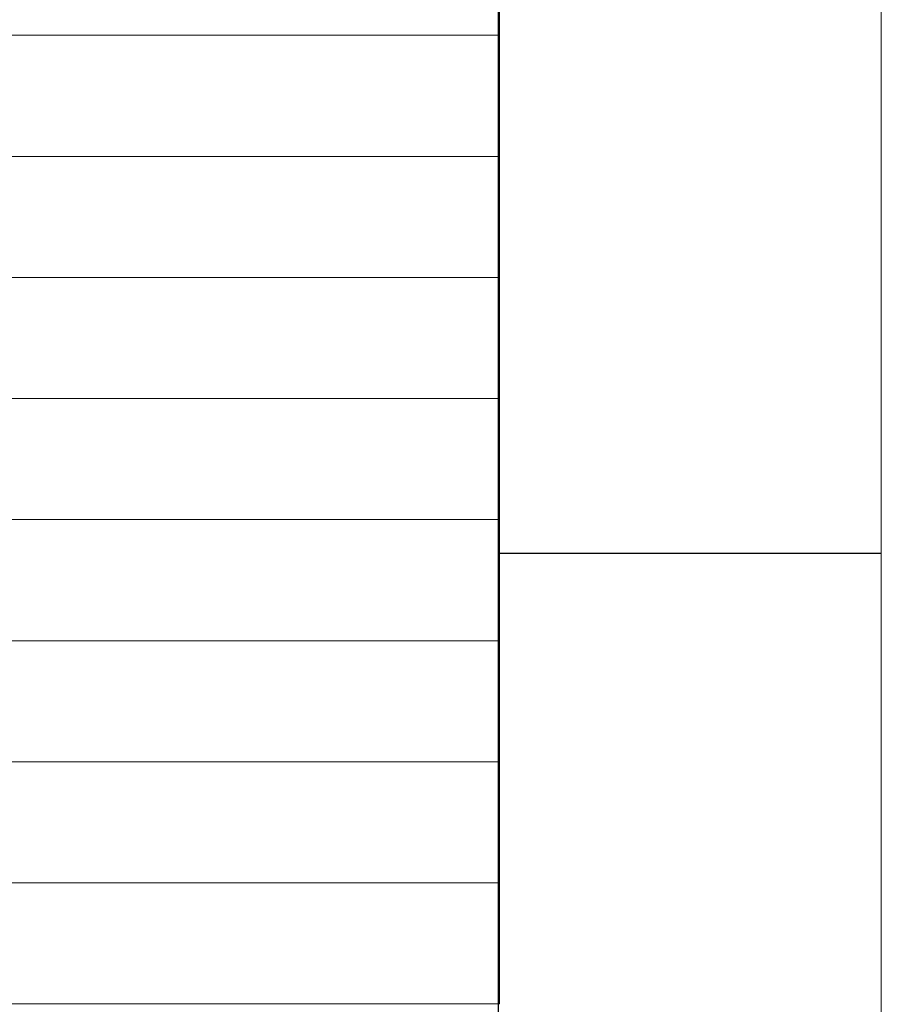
# Model space of a CAD drawing. Extents: x 0 to 841, y 0 to 594.
# Tile 53 of 69: x 802 to 836, y 354 to 392. Entities that reach past the tile are written whole.
import ezdxf

# ---------------------------------------------------------------- set-up
doc = ezdxf.new("R2010")
doc.units = 0

msp = doc.modelspace()

# ---------------------------------------------------------------- linework, layer by layer
at = {"lineweight": 15}
msp.add_line((836, 4.631), (836, 589), dxfattribs=at)
at = {"color": 7, "lineweight": 25}
msp.add_line((821, 20), (821, 574), dxfattribs=at)
at = {"color": 7, "lineweight": 13}
for p, q in [((821.047, 415.212), (821.047, 353.546)), ((726.261, 391.494), (821.047, 391.494)), ((726.261, 386.75), (821.047, 386.75)), ((726.261, 382.007), (821.047, 382.007)), ((726.261, 377.263), (821.047, 377.263)), ((726.261, 372.52), (821.047, 372.52)), ((726.261, 367.776), (821.047, 367.776)), ((726.261, 363.033), (821.047, 363.033)), ((726.261, 358.289), (821.047, 358.289)), ((726.261, 353.546), (821.047, 353.546))]:
    msp.add_line(p, q, dxfattribs=at)
at = {"color": 7, "lineweight": 25, "ltscale": 0.375}
msp.add_line((821, 371.2), (836, 371.2), dxfattribs=at)

doc.saveas('drawing.dxf')
